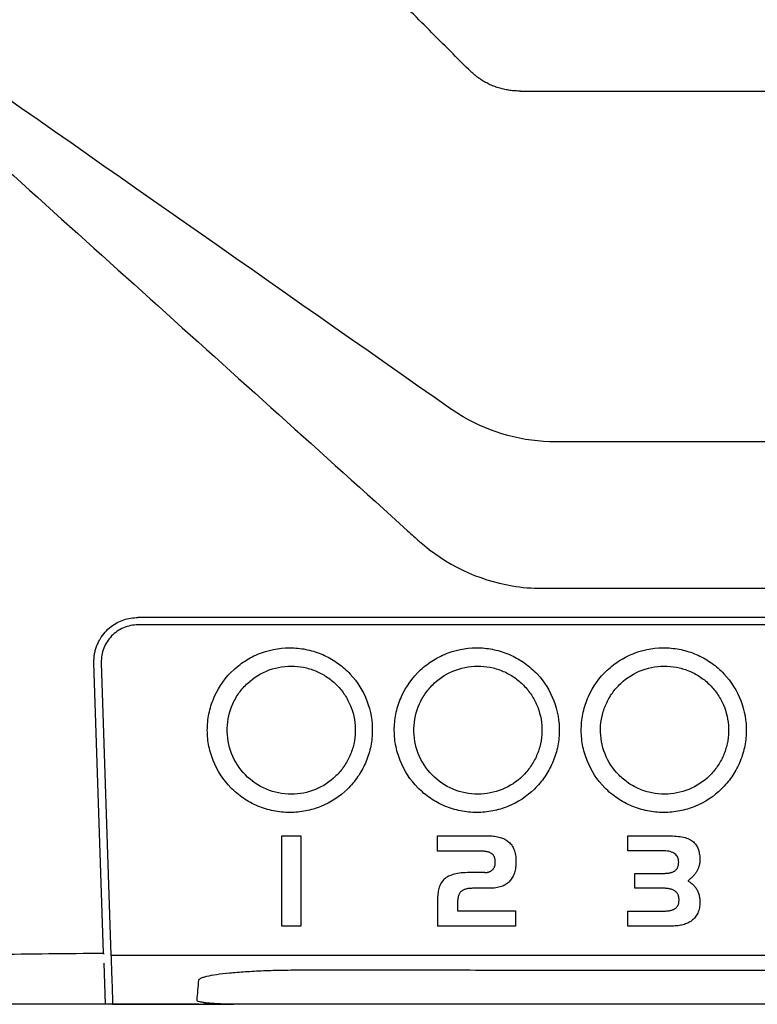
# Model space of a CAD drawing. Extents: x 95 to 1076, y 69 to 794.
# Tile 15 of 62: x 397 to 417, y 377 to 404. Entities that reach past the tile are written whole.
import ezdxf

# ---------------------------------------------------------------- set-up
doc = ezdxf.new("R2010")
doc.units = 0
doc.layers.get('0').update_dxf_attribs({"linetype": 'CONTINUOUS'})

msp = doc.modelspace()

# ---------------------------------------------------------------- linework, layer by layer
at = {"color": 7, "linetype": 'CONTINUOUS'}
for p, q in [((458.932, 387.417), (400.431, 387.417)), ((399.494, 378.449), (399.231, 386.378)), ((399.431, 386.384), (399.696, 378.395)), ((404.36, 379.189), (404.36, 381.651)), ((404.36, 381.651), (404.882, 381.651)), ((404.882, 381.651), (404.882, 379.189)), ((408.62, 381.235), (408.62, 381.651)), ((408.62, 381.651), (410.017, 381.651)), ((410.017, 381.651), (410.06, 381.65)), ((410.06, 381.65), (410.102, 381.649)), ((410.102, 381.649), (410.143, 381.645)), ((410.143, 381.645), (410.183, 381.641)), ((410.183, 381.641), (410.221, 381.635)), ((410.221, 381.635), (410.258, 381.629)), ((410.258, 381.629), (410.294, 381.62)), ((410.294, 381.62), (410.328, 381.611)), ((410.328, 381.611), (410.361, 381.601)), ((410.361, 381.601), (410.393, 381.589)), ((410.393, 381.589), (410.423, 381.576)), ((410.423, 381.576), (410.453, 381.562)), ((410.453, 381.562), (410.48, 381.546)), ((410.48, 381.546), (410.507, 381.529)), ((410.507, 381.529), (410.532, 381.511)), ((410.532, 381.511), (410.557, 381.492)), ((413.813, 381.242), (413.813, 381.651)), ((413.813, 381.651), (414.98, 381.651)), ((414.98, 381.651), (415.037, 381.65)), ((415.037, 381.65), (415.093, 381.648)), ((415.093, 381.648), (415.147, 381.644)), ((415.147, 381.644), (415.198, 381.639)), ((415.198, 381.639), (415.247, 381.633)), ((415.247, 381.633), (415.293, 381.625)), ((415.293, 381.625), (415.338, 381.615)), ((415.338, 381.615), (415.38, 381.604)), ((415.38, 381.604), (415.419, 381.592)), ((415.419, 381.592), (415.457, 381.578)), ((415.457, 381.578), (415.492, 381.563)), ((415.492, 381.563), (415.525, 381.546)), ((415.525, 381.546), (415.555, 381.527)), ((415.555, 381.527), (415.584, 381.508)), ((415.584, 381.508), (415.61, 381.487)), ((409.788, 381.235), (408.62, 381.235)), ((409.816, 381.234), (409.788, 381.235)), ((409.843, 381.233), (409.816, 381.234)), ((409.87, 381.232), (409.843, 381.233)), ((409.895, 381.23), (409.87, 381.232)), ((409.919, 381.227), (409.895, 381.23)), ((410.557, 381.492), (410.581, 381.47)), ((410.581, 381.47), (410.605, 381.446)), ((410.605, 381.446), (410.626, 381.421)), ((410.626, 381.421), (410.646, 381.394)), ((410.646, 381.394), (410.664, 381.366)), ((410.664, 381.366), (410.681, 381.336)), ((410.681, 381.336), (410.696, 381.305)), ((410.696, 381.305), (410.71, 381.273)), ((410.71, 381.273), (410.722, 381.239)), ((410.722, 381.239), (410.732, 381.203)), ((414.8, 381.242), (413.813, 381.242)), ((414.849, 381.24), (414.8, 381.242)), ((414.895, 381.237), (414.849, 381.24)), ((414.938, 381.231), (414.895, 381.237)), ((414.977, 381.222), (414.938, 381.231)), ((415.61, 381.487), (415.633, 381.464)), ((415.633, 381.464), (415.652, 381.443)), ((415.652, 381.443), (415.669, 381.422)), ((415.669, 381.422), (415.685, 381.399)), ((415.685, 381.399), (415.7, 381.375)), ((415.7, 381.375), (415.713, 381.349)), ((415.713, 381.349), (415.726, 381.323)), ((415.726, 381.323), (415.737, 381.295)), ((415.737, 381.295), (415.747, 381.267)), ((415.747, 381.267), (415.756, 381.236)), ((415.756, 381.236), (415.764, 381.205)), ((409.943, 381.223), (409.919, 381.227)), ((409.965, 381.219), (409.943, 381.223)), ((409.986, 381.214), (409.965, 381.219)), ((410.006, 381.209), (409.986, 381.214)), ((410.025, 381.203), (410.006, 381.209)), ((410.043, 381.196), (410.025, 381.203)), ((410.059, 381.189), (410.043, 381.196)), ((410.075, 381.181), (410.059, 381.189)), ((410.09, 381.173), (410.075, 381.181)), ((410.103, 381.163), (410.09, 381.173)), ((410.116, 381.154), (410.103, 381.163)), ((410.125, 381.144), (410.116, 381.154)), ((410.135, 381.135), (410.125, 381.144)), ((410.143, 381.124), (410.135, 381.135)), ((410.151, 381.113), (410.143, 381.124)), ((410.158, 381.101), (410.151, 381.113)), ((410.165, 381.088), (410.158, 381.101)), ((410.171, 381.075), (410.165, 381.088)), ((410.176, 381.061), (410.171, 381.075)), ((410.181, 381.046), (410.176, 381.061)), ((410.185, 381.031), (410.181, 381.046)), ((410.189, 381.015), (410.185, 381.031)), ((410.192, 380.998), (410.189, 381.015)), ((410.194, 380.981), (410.192, 380.998)), ((410.195, 380.963), (410.194, 380.981)), ((410.196, 380.944), (410.195, 380.963)), ((410.732, 381.203), (410.741, 381.166)), ((410.741, 381.166), (410.748, 381.128)), ((410.748, 381.128), (410.754, 381.088)), ((410.754, 381.088), (410.758, 381.047)), ((410.758, 381.047), (410.76, 381.004)), ((410.76, 381.004), (410.761, 380.96)), ((410.761, 380.96), (410.76, 380.916)), ((415.014, 381.211), (414.977, 381.222)), ((415.047, 381.198), (415.014, 381.211)), ((415.077, 381.182), (415.047, 381.198)), ((415.105, 381.164), (415.077, 381.182)), ((415.128, 381.144), (415.105, 381.164)), ((415.149, 381.12), (415.128, 381.144)), ((415.167, 381.095), (415.149, 381.12)), ((415.181, 381.067), (415.167, 381.095)), ((415.192, 381.037), (415.181, 381.067)), ((415.2, 381.004), (415.192, 381.037)), ((415.205, 380.969), (415.2, 381.004)), ((415.207, 380.931), (415.205, 380.969)), ((415.764, 381.205), (415.77, 381.172)), ((415.77, 381.172), (415.775, 381.139)), ((415.775, 381.139), (415.78, 381.103)), ((415.78, 381.103), (415.783, 381.067)), ((415.783, 381.067), (415.784, 381.03)), ((415.784, 381.03), (415.785, 380.991)), ((415.785, 380.971), (415.784, 380.951)), ((415.785, 380.991), (415.785, 380.971)), ((410.061, 380.684), (410.072, 380.691)), ((410.072, 380.691), (410.084, 380.698)), ((410.084, 380.698), (410.095, 380.706)), ((410.095, 380.706), (410.105, 380.714)), ((410.105, 380.714), (410.116, 380.723)), ((410.116, 380.723), (410.125, 380.733)), ((410.125, 380.733), (410.135, 380.742)), ((410.135, 380.742), (410.143, 380.753)), ((410.143, 380.753), (410.151, 380.763)), ((410.151, 380.763), (410.158, 380.774)), ((410.158, 380.774), (410.165, 380.786)), ((410.165, 380.786), (410.171, 380.798)), ((410.171, 380.798), (410.176, 380.811)), ((410.176, 380.811), (410.181, 380.823)), ((410.181, 380.823), (410.185, 380.836)), ((410.185, 380.836), (410.189, 380.85)), ((410.189, 380.85), (410.192, 380.864)), ((410.192, 380.864), (410.194, 380.878)), ((410.194, 380.878), (410.195, 380.893)), ((410.195, 380.893), (410.196, 380.909)), ((410.197, 380.924), (410.196, 380.944)), ((410.196, 380.909), (410.197, 380.924)), ((410.738, 380.717), (410.729, 380.681)), ((410.745, 380.754), (410.738, 380.717)), ((410.751, 380.792), (410.745, 380.754)), ((410.755, 380.832), (410.751, 380.792)), ((410.759, 380.873), (410.755, 380.832)), ((410.76, 380.916), (410.759, 380.873)), ((415.081, 380.684), (415.093, 380.692)), ((415.093, 380.692), (415.107, 380.701)), ((415.107, 380.701), (415.12, 380.711)), ((415.12, 380.711), (415.132, 380.722)), ((415.132, 380.722), (415.143, 380.734)), ((415.143, 380.734), (415.153, 380.747)), ((415.153, 380.747), (415.162, 380.76)), ((415.162, 380.76), (415.171, 380.774)), ((415.171, 380.774), (415.178, 380.789)), ((415.178, 380.789), (415.185, 380.804)), ((415.185, 380.804), (415.191, 380.82)), ((415.191, 380.82), (415.195, 380.837)), ((415.195, 380.837), (415.199, 380.854)), ((415.199, 380.854), (415.202, 380.872)), ((415.202, 380.872), (415.205, 380.891)), ((415.205, 380.891), (415.206, 380.911)), ((415.206, 380.911), (415.207, 380.931)), ((415.712, 380.704), (415.702, 380.686)), ((415.721, 380.722), (415.712, 380.704)), ((415.73, 380.74), (415.721, 380.722)), ((415.738, 380.759), (415.73, 380.74)), ((415.746, 380.777), (415.738, 380.759)), ((415.752, 380.796), (415.746, 380.777)), ((415.759, 380.815), (415.752, 380.796)), ((415.764, 380.834), (415.759, 380.815)), ((415.769, 380.853), (415.764, 380.834)), ((415.773, 380.872), (415.769, 380.853)), ((415.777, 380.892), (415.773, 380.872)), ((415.78, 380.911), (415.777, 380.892)), ((415.782, 380.931), (415.78, 380.911)), ((415.784, 380.951), (415.782, 380.931)), ((408.76, 380.425), (408.741, 380.401)), ((408.781, 380.448), (408.76, 380.425)), ((408.803, 380.469), (408.781, 380.448)), ((408.829, 380.491), (408.803, 380.469)), ((408.858, 380.511), (408.829, 380.491)), ((408.889, 380.53), (408.858, 380.511)), ((408.922, 380.548), (408.889, 380.53)), ((408.957, 380.564), (408.922, 380.548)), ((408.995, 380.579), (408.957, 380.564)), ((409.034, 380.592), (408.995, 380.579)), ((409.077, 380.604), (409.034, 380.592)), ((409.121, 380.615), (409.077, 380.604)), ((409.167, 380.624), (409.121, 380.615)), ((409.216, 380.631), (409.167, 380.624)), ((409.268, 380.638), (409.216, 380.631)), ((409.321, 380.643), (409.268, 380.638)), ((409.377, 380.646), (409.321, 380.643)), ((409.434, 380.648), (409.377, 380.646)), ((409.495, 380.649), (409.434, 380.648)), ((409.911, 380.649), (409.926, 380.649)), ((409.926, 380.649), (409.941, 380.65)), ((409.941, 380.65), (409.956, 380.652)), ((409.956, 380.652), (409.97, 380.654)), ((409.97, 380.654), (409.984, 380.656)), ((409.984, 380.656), (409.997, 380.659)), ((409.997, 380.659), (410.011, 380.663)), ((410.011, 380.663), (410.024, 380.668)), ((410.024, 380.668), (410.036, 380.672)), ((410.036, 380.672), (410.049, 380.678)), ((410.049, 380.678), (410.061, 380.684)), ((410.595, 380.42), (410.572, 380.395)), ((410.615, 380.443), (410.595, 380.42)), ((410.634, 380.468), (410.615, 380.443)), ((410.652, 380.495), (410.634, 380.468)), ((410.668, 380.522), (410.652, 380.495)), ((410.683, 380.551), (410.668, 380.522)), ((410.696, 380.582), (410.683, 380.551)), ((410.709, 380.613), (410.696, 380.582)), ((410.72, 380.646), (410.709, 380.613)), ((410.729, 380.681), (410.72, 380.646)), ((414.007, 380.219), (414.007, 380.628)), ((414.007, 380.628), (414.8, 380.628)), ((414.8, 380.628), (414.824, 380.628)), ((414.824, 380.628), (414.847, 380.629)), ((414.847, 380.629), (414.87, 380.63)), ((414.87, 380.63), (414.892, 380.632)), ((414.892, 380.632), (414.913, 380.634)), ((414.913, 380.634), (414.934, 380.637)), ((414.934, 380.637), (414.953, 380.64)), ((414.953, 380.64), (414.972, 380.644)), ((414.972, 380.644), (414.99, 380.648)), ((414.99, 380.648), (415.007, 380.653)), ((415.007, 380.653), (415.023, 380.658)), ((415.023, 380.658), (415.039, 380.664)), ((415.039, 380.664), (415.053, 380.67)), ((415.053, 380.67), (415.067, 380.677)), ((415.067, 380.677), (415.081, 380.684)), ((415.477, 380.435), (415.457, 380.42)), ((415.457, 380.42), (415.473, 380.411)), ((415.496, 380.451), (415.477, 380.435)), ((415.515, 380.467), (415.496, 380.451)), ((415.533, 380.483), (415.515, 380.467)), ((415.55, 380.499), (415.533, 380.483)), ((415.567, 380.515), (415.55, 380.499)), ((415.584, 380.532), (415.567, 380.515)), ((415.599, 380.548), (415.584, 380.532)), ((415.614, 380.565), (415.599, 380.548)), ((415.629, 380.582), (415.614, 380.565)), ((415.642, 380.599), (415.629, 380.582)), ((415.656, 380.616), (415.642, 380.599)), ((415.668, 380.633), (415.656, 380.616)), ((415.68, 380.651), (415.668, 380.633)), ((415.691, 380.668), (415.68, 380.651)), ((415.702, 380.686), (415.691, 380.668)), ((408.645, 380.182), (408.638, 380.144)), ((408.655, 380.218), (408.645, 380.182)), ((408.666, 380.253), (408.655, 380.218)), ((408.678, 380.286), (408.666, 380.253)), ((408.691, 380.317), (408.678, 380.286)), ((408.706, 380.347), (408.691, 380.317)), ((408.723, 380.375), (408.706, 380.347)), ((408.741, 380.401), (408.723, 380.375)), ((409.287, 380.153), (409.273, 380.143)), ((409.301, 380.162), (409.287, 380.153)), ((409.317, 380.17), (409.301, 380.162)), ((409.333, 380.178), (409.317, 380.17)), ((409.35, 380.185), (409.333, 380.178)), ((409.368, 380.191), (409.35, 380.185)), ((409.387, 380.197), (409.368, 380.191)), ((409.407, 380.202), (409.387, 380.197)), ((409.428, 380.207), (409.407, 380.202)), ((409.449, 380.21), (409.428, 380.207)), ((409.471, 380.213), (409.449, 380.21)), ((409.494, 380.216), (409.471, 380.213)), ((409.518, 380.217), (409.494, 380.216)), ((409.543, 380.218), (409.518, 380.217)), ((409.569, 380.219), (409.543, 380.218)), ((410.031, 380.219), (409.569, 380.219)), ((410.078, 380.22), (410.031, 380.219)), ((410.124, 380.222), (410.078, 380.22)), ((410.168, 380.226), (410.124, 380.222)), ((410.21, 380.231), (410.168, 380.226)), ((410.251, 380.238), (410.21, 380.231)), ((410.29, 380.247), (410.251, 380.238)), ((410.328, 380.257), (410.29, 380.247)), ((410.364, 380.269), (410.328, 380.257)), ((410.399, 380.282), (410.364, 380.269)), ((410.432, 380.297), (410.399, 380.282)), ((410.463, 380.314), (410.432, 380.297)), ((410.493, 380.332), (410.463, 380.314)), ((410.521, 380.351), (410.493, 380.332)), ((410.547, 380.373), (410.521, 380.351)), ((410.572, 380.395), (410.547, 380.373)), ((414.811, 380.219), (414.007, 380.219)), ((414.834, 380.219), (414.811, 380.219)), ((414.857, 380.218), (414.834, 380.219)), ((414.879, 380.216), (414.857, 380.218)), ((414.9, 380.214), (414.879, 380.216)), ((414.92, 380.211), (414.9, 380.214)), ((414.941, 380.208), (414.92, 380.211)), ((414.96, 380.204), (414.941, 380.208)), ((414.979, 380.2), (414.96, 380.204)), ((414.997, 380.195), (414.979, 380.2)), ((415.015, 380.189), (414.997, 380.195)), ((415.032, 380.183), (415.015, 380.189)), ((415.048, 380.176), (415.032, 380.183)), ((415.064, 380.169), (415.048, 380.176)), ((415.079, 380.161), (415.064, 380.169)), ((415.094, 380.152), (415.079, 380.161)), ((415.108, 380.143), (415.094, 380.152)), ((415.473, 380.411), (415.488, 380.402)), ((415.488, 380.402), (415.503, 380.393)), ((415.503, 380.393), (415.518, 380.383)), ((415.518, 380.383), (415.532, 380.373)), ((415.532, 380.373), (415.546, 380.363)), ((415.546, 380.363), (415.56, 380.352)), ((415.56, 380.352), (415.573, 380.341)), ((415.573, 380.341), (415.586, 380.33)), ((415.586, 380.33), (415.599, 380.318)), ((415.599, 380.318), (415.611, 380.306)), ((415.611, 380.306), (415.624, 380.293)), ((415.624, 380.293), (415.635, 380.28)), ((415.635, 380.28), (415.647, 380.267)), ((415.647, 380.267), (415.658, 380.254)), ((415.658, 380.254), (415.669, 380.24)), ((415.669, 380.24), (415.683, 380.219)), ((415.683, 380.219), (415.696, 380.198)), ((415.696, 380.198), (415.708, 380.177)), ((415.708, 380.177), (415.719, 380.154)), ((415.719, 380.154), (415.73, 380.132)), ((408.623, 380.02), (408.62, 379.976)), ((408.62, 379.976), (408.62, 379.93)), ((408.62, 379.93), (408.62, 379.189)), ((408.626, 380.063), (408.623, 380.02)), ((408.631, 380.105), (408.626, 380.063)), ((408.638, 380.144), (408.631, 380.105)), ((409.166, 379.888), (409.163, 379.858)), ((409.169, 379.917), (409.166, 379.888)), ((409.174, 379.945), (409.169, 379.917)), ((409.179, 379.971), (409.174, 379.945)), ((409.185, 379.995), (409.179, 379.971)), ((409.191, 380.018), (409.185, 379.995)), ((409.199, 380.039), (409.191, 380.018)), ((409.207, 380.058), (409.199, 380.039)), ((409.216, 380.076), (409.207, 380.058)), ((409.226, 380.093), (409.216, 380.076)), ((409.236, 380.107), (409.226, 380.093)), ((409.248, 380.121), (409.236, 380.107)), ((409.26, 380.132), (409.248, 380.121)), ((409.273, 380.143), (409.26, 380.132)), ((415.121, 380.133), (415.108, 380.143)), ((415.133, 380.123), (415.121, 380.133)), ((415.145, 380.111), (415.133, 380.123)), ((415.155, 380.1), (415.145, 380.111)), ((415.165, 380.087), (415.155, 380.1)), ((415.174, 380.074), (415.165, 380.087)), ((415.182, 380.06), (415.174, 380.074)), ((415.19, 380.046), (415.182, 380.06)), ((415.196, 380.031), (415.19, 380.046)), ((415.202, 380.016), (415.196, 380.031)), ((415.206, 379.999), (415.202, 380.016)), ((415.21, 379.982), (415.206, 379.999)), ((415.213, 379.965), (415.21, 379.982)), ((415.215, 379.947), (415.213, 379.965)), ((415.217, 379.928), (415.215, 379.947)), ((415.215, 379.867), (415.217, 379.887)), ((415.217, 379.908), (415.217, 379.928)), ((415.217, 379.887), (415.217, 379.908)), ((415.73, 380.132), (415.739, 380.108)), ((415.739, 380.108), (415.748, 380.084)), ((415.748, 380.084), (415.756, 380.06)), ((415.756, 380.06), (415.763, 380.035)), ((415.763, 380.035), (415.769, 380.009)), ((415.769, 380.009), (415.774, 379.983)), ((415.774, 379.983), (415.778, 379.957)), ((415.778, 379.957), (415.781, 379.929)), ((415.781, 379.929), (415.783, 379.902)), ((415.783, 379.902), (415.784, 379.874)), ((409.161, 379.826), (409.16, 379.792)), ((409.16, 379.792), (409.16, 379.757)), ((409.16, 379.757), (409.16, 379.605)), ((409.163, 379.858), (409.161, 379.826)), ((414.966, 379.611), (414.986, 379.615)), ((414.986, 379.615), (415.004, 379.62)), ((415.004, 379.62), (415.022, 379.625)), ((415.022, 379.625), (415.039, 379.631)), ((415.039, 379.631), (415.055, 379.637)), ((415.055, 379.637), (415.07, 379.644)), ((415.07, 379.644), (415.085, 379.652)), ((415.085, 379.652), (415.1, 379.66)), ((415.1, 379.66), (415.113, 379.668)), ((415.113, 379.668), (415.125, 379.678)), ((415.125, 379.678), (415.137, 379.688)), ((415.137, 379.688), (415.148, 379.698)), ((415.148, 379.698), (415.159, 379.71)), ((415.159, 379.71), (415.168, 379.722)), ((415.168, 379.722), (415.176, 379.735)), ((415.176, 379.735), (415.184, 379.749)), ((415.184, 379.749), (415.191, 379.764)), ((415.191, 379.764), (415.197, 379.779)), ((415.197, 379.779), (415.202, 379.795)), ((415.202, 379.795), (415.207, 379.812)), ((415.207, 379.812), (415.211, 379.83)), ((415.211, 379.83), (415.213, 379.848)), ((415.213, 379.848), (415.215, 379.867)), ((415.763, 379.646), (415.753, 379.611)), ((415.771, 379.683), (415.763, 379.646)), ((415.777, 379.721), (415.771, 379.683)), ((415.781, 379.761), (415.777, 379.721)), ((415.784, 379.802), (415.781, 379.761)), ((415.784, 379.874), (415.785, 379.845)), ((415.785, 379.845), (415.784, 379.802)), ((409.16, 379.605), (410.751, 379.605)), ((410.751, 379.605), (410.751, 379.189)), ((413.813, 379.189), (413.813, 379.598)), ((413.813, 379.598), (414.811, 379.598)), ((414.811, 379.598), (414.836, 379.598)), ((414.836, 379.598), (414.859, 379.599)), ((414.859, 379.599), (414.882, 379.6)), ((414.882, 379.6), (414.904, 379.602)), ((414.904, 379.602), (414.926, 379.605)), ((414.926, 379.605), (414.946, 379.608)), ((414.946, 379.608), (414.966, 379.611)), ((415.587, 379.355), (415.559, 379.333)), ((415.612, 379.377), (415.587, 379.355)), ((415.636, 379.402), (415.612, 379.377)), ((415.658, 379.427), (415.636, 379.402)), ((415.678, 379.454), (415.658, 379.427)), ((415.697, 379.483), (415.678, 379.454)), ((415.714, 379.513), (415.697, 379.483)), ((415.729, 379.544), (415.714, 379.513)), ((415.742, 379.577), (415.729, 379.544)), ((415.753, 379.611), (415.742, 379.577)), ((404.882, 379.189), (404.36, 379.189)), ((410.751, 379.189), (408.62, 379.189)), ((415.03, 379.189), (413.813, 379.189)), ((415.071, 379.189), (415.03, 379.189)), ((415.112, 379.191), (415.071, 379.189)), ((415.151, 379.194), (415.112, 379.191)), ((415.189, 379.198), (415.151, 379.194)), ((415.226, 379.203), (415.189, 379.198)), ((415.261, 379.209), (415.226, 379.203)), ((415.296, 379.216), (415.261, 379.209)), ((415.33, 379.225), (415.296, 379.216)), ((415.362, 379.234), (415.33, 379.225)), ((415.394, 379.245), (415.362, 379.234)), ((415.424, 379.257), (415.394, 379.245)), ((415.453, 379.27), (415.424, 379.257)), ((415.481, 379.284), (415.453, 379.27)), ((415.508, 379.299), (415.481, 379.284)), ((415.534, 379.316), (415.508, 379.299)), ((415.559, 379.333), (415.534, 379.316)), ((399.494, 378.449), (399.495, 378.417)), ((399.503, 378.175), (399.541, 377.051)), ((399.541, 377.051), (342.695, 377.051)), ((402.092, 377.05), (399.541, 377.05)), ((414.938, 377.05), (402.221, 377.05)), ((457.192, 377.05), (403.046, 377.05)), ((436.695, 377.05), (414.938, 377.05))]:
    msp.add_line(p, q, dxfattribs=at)
for points, knots in [([(409.473, 402.588), (409.089, 402.972), (408.33, 403.731), (407.203, 404.858), (406.099, 405.961), (405.019, 407.042), (403.962, 408.098), (402.929, 409.131), (401.919, 410.141), (400.933, 411.128), (399.97, 412.091), (399.336, 412.725), (399.023, 413.038)], [0, 0, 0, 0, 0.109968, 0.217713, 0.323238, 0.426547, 0.527643, 0.626528, 0.723204, 0.817674, 0.909938, 1, 1, 1, 1]), ([(411.845, 392.417), (411.845, 392.417), (411.844, 392.417), (410.962, 392.417), (410.081, 392.657), (409.201, 393.17), (409.087, 393.243), (404.158, 396.696), (399.348, 400.064), (394.558, 403.417)], [0, 0, 0, 0, 0.000044, 0.000044, 0.571952, 0.571952, 0.659258, 0.659258, 4.462231, 4.462231, 4.462231, 4.462231]), ([(393.735, 402.659), (398.418, 398.442), (403.109, 394.221), (407.909, 389.894), (408.017, 389.797), (408.124, 389.7)], [0, 0, 0, 0, 3.802972, 3.802972, 3.89016, 3.89016, 3.89016, 3.89016]), ([(410.887, 402.002), (410.838, 402.003), (410.741, 402.005), (410.597, 402.02), (410.456, 402.044), (410.318, 402.078), (410.184, 402.122), (410.055, 402.176), (409.929, 402.24), (409.807, 402.313), (409.691, 402.395), (409.578, 402.487), (409.508, 402.554), (409.473, 402.588)], [0, 0, 0, 0, 0.093577, 0.185656, 0.276523, 0.366491, 0.455896, 0.545089, 0.634425, 0.724255, 0.81492, 0.906738, 1, 1, 1, 1]), ([(410.887, 402.002), (411.355, 402.002), (412.291, 402.002), (413.694, 402.002), (415.097, 402.002), (416.499, 402.002), (417.9, 402.002), (419.3, 402.002), (420.699, 402.002), (422.097, 402.002), (423.494, 402.002), (424.89, 402.002), (426.285, 402.002), (427.215, 402.002), (427.68, 402.002)], [0, 0, 0, 0, 0.083852, 0.167593, 0.251228, 0.334762, 0.4182, 0.501547, 0.584809, 0.667989, 0.751093, 0.834126, 0.917094, 1, 1, 1, 1]), ([(427.68, 392.417), (422.649, 392.417), (417.617, 392.417), (412.35, 392.417), (412.097, 392.417), (411.845, 392.417)], [4.462231, 4.462231, 4.462231, 4.462231, 7.712751, 7.712751, 7.876563, 7.876563, 7.876563, 7.876563]), ([(408.124, 389.7), (408.125, 389.7), (408.125, 389.7), (408.831, 389.064), (409.722, 388.641), (410.927, 388.439), (411.198, 388.416), (411.471, 388.416), (411.471, 388.416), (411.471, 388.416)], [3.8901602, 3.8901602, 3.8901602, 3.8901602, 3.8902789, 3.8902789, 4.4621868, 4.4621868, 4.6260428, 4.6260428, 4.6261571, 4.6261571, 4.6261571, 4.6261571]), ([(399.231, 386.378), (399.231, 386.416), (399.23, 386.492), (399.243, 386.606), (399.266, 386.716), (399.299, 386.824), (399.343, 386.929), (399.415, 387.064), (399.528, 387.219), (399.69, 387.369), (399.864, 387.482), (400.043, 387.56), (400.233, 387.609), (400.364, 387.614), (400.431, 387.617)], [0, 0, 0, 0, 0.059895, 0.118708, 0.176973, 0.235243, 0.29407, 0.353988, 0.472945, 0.592107, 0.695379, 0.795913, 0.896518, 1, 1, 1, 1]), ([(400.431, 387.417), (400.296, 387.417), (400.164, 387.39), (399.918, 387.286), (399.805, 387.209), (399.62, 387.018), (399.546, 386.903), (399.45, 386.654), (399.427, 386.519), (399.431, 386.384)], [0, 0, 0, 0, 0.25, 0.25, 0.5, 0.5, 0.75, 0.75, 1, 1, 1, 1]), ([(458.932, 387.617), (458.36, 387.617), (457.217, 387.617), (455.501, 387.617), (453.784, 387.617), (452.067, 387.617), (450.349, 387.617), (448.631, 387.617), (446.913, 387.617), (445.193, 387.617), (443.473, 387.617), (441.753, 387.617), (440.032, 387.617), (438.311, 387.617), (436.589, 387.617), (434.866, 387.617), (433.143, 387.617), (431.42, 387.617), (427.827, 387.617), (422.366, 387.617), (416.506, 387.617), (412.115, 387.617), (409.191, 387.617), (406.269, 387.617), (403.348, 387.617), (401.403, 387.617), (400.431, 387.617)], [0, 0, 0, 0, 0.029427, 0.058847, 0.08826, 0.117668, 0.147072, 0.176472, 0.205869, 0.235265, 0.264661, 0.294057, 0.323454, 0.352854, 0.382257, 0.411664, 0.441077, 0.470495, 0.499921, 0.625, 0.750087, 0.80007, 0.850048, 0.900026, 0.950008, 1, 1, 1, 1]), ([(404.582, 382.291), (404.431, 382.291), (404.283, 382.306), (403.991, 382.365), (403.846, 382.409), (403.57, 382.525), (403.439, 382.596), (403.192, 382.764), (403.075, 382.861), (402.762, 383.18), (402.595, 383.438), (402.431, 383.854), (402.389, 384), (402.337, 384.296), (402.325, 384.445), (402.332, 384.744), (402.351, 384.895), (402.418, 385.187), (402.465, 385.328), (402.651, 385.74), (402.829, 385.986), (403.16, 386.293), (403.278, 386.382), (403.533, 386.538), (403.67, 386.604), (404.09, 386.757), (404.391, 386.803), (404.693, 386.788)], [0, 0, 0, 0, 0.0625, 0.0625, 0.125, 0.125, 0.1875, 0.1875, 0.25, 0.25, 0.375, 0.375, 0.4375, 0.4375, 0.5, 0.5, 0.5625, 0.5625, 0.625, 0.625, 0.75, 0.75, 0.8125, 0.8125, 0.875, 0.875, 1, 1, 1, 1]), ([(404.693, 386.788), (404.839, 386.781), (404.982, 386.76), (405.262, 386.691), (405.401, 386.642), (405.664, 386.52), (405.788, 386.447), (406.023, 386.277), (406.134, 386.179), (406.429, 385.862), (406.586, 385.61), (406.792, 385.069), (406.842, 384.776), (406.832, 384.342), (406.814, 384.196), (406.751, 383.912), (406.706, 383.775), (406.59, 383.509), (406.518, 383.38), (406.353, 383.142), (406.26, 383.032), (405.946, 382.726), (405.701, 382.566), (405.296, 382.402), (405.158, 382.361), (404.874, 382.305), (404.728, 382.291), (404.582, 382.291)], [0, 0, 0, 0, 0.0625, 0.0625, 0.125, 0.125, 0.1875, 0.1875, 0.25, 0.25, 0.375, 0.375, 0.5, 0.5, 0.5625, 0.5625, 0.625, 0.625, 0.6875, 0.6875, 0.75, 0.75, 0.875, 0.875, 0.9375, 0.9375, 1, 1, 1, 1]), ([(409.691, 382.291), (409.54, 382.291), (409.392, 382.306), (409.1, 382.365), (408.955, 382.409), (408.679, 382.525), (408.549, 382.595), (408.301, 382.763), (408.185, 382.86), (407.872, 383.179), (407.705, 383.436), (407.54, 383.851), (407.499, 383.997), (407.446, 384.292), (407.434, 384.441), (407.44, 384.739), (407.459, 384.89), (407.525, 385.181), (407.572, 385.323), (407.756, 385.734), (407.933, 385.981), (408.262, 386.288), (408.381, 386.378), (408.634, 386.534), (408.771, 386.601), (409.191, 386.755), (409.491, 386.802), (409.792, 386.789)], [0, 0, 0, 0, 0.0625, 0.0625, 0.125, 0.125, 0.1875, 0.1875, 0.25, 0.25, 0.375, 0.375, 0.4375, 0.4375, 0.5, 0.5, 0.5625, 0.5625, 0.625, 0.625, 0.75, 0.75, 0.8125, 0.8125, 0.875, 0.875, 1, 1, 1, 1]), ([(409.792, 386.789), (409.939, 386.782), (410.082, 386.762), (410.363, 386.693), (410.503, 386.645), (410.766, 386.523), (410.891, 386.45), (411.127, 386.281), (411.238, 386.184), (411.535, 385.867), (411.692, 385.615), (411.899, 385.074), (411.95, 384.781), (411.941, 384.347), (411.923, 384.2), (411.861, 383.916), (411.816, 383.779), (411.7, 383.512), (411.628, 383.383), (411.464, 383.145), (411.371, 383.034), (411.057, 382.728), (410.811, 382.567), (410.406, 382.402), (410.267, 382.361), (409.983, 382.305), (409.837, 382.291), (409.691, 382.291)], [0, 0, 0, 0, 0.0625, 0.0625, 0.125, 0.125, 0.1875, 0.1875, 0.25, 0.25, 0.375, 0.375, 0.5, 0.5, 0.5625, 0.5625, 0.625, 0.625, 0.6875, 0.6875, 0.75, 0.75, 0.875, 0.875, 0.9375, 0.9375, 1, 1, 1, 1]), ([(414.799, 382.291), (414.648, 382.291), (414.5, 382.306), (414.209, 382.365), (414.064, 382.409), (413.788, 382.524), (413.657, 382.595), (413.41, 382.763), (413.294, 382.86), (412.981, 383.178), (412.814, 383.435), (412.649, 383.849), (412.608, 383.995), (412.554, 384.289), (412.543, 384.438), (412.549, 384.736), (412.567, 384.887), (412.632, 385.177), (412.679, 385.319), (412.862, 385.73), (413.038, 385.977), (413.366, 386.284), (413.485, 386.374), (413.738, 386.531), (413.874, 386.598), (414.293, 386.754), (414.593, 386.802), (414.894, 386.789)], [0, 0, 0, 0, 0.0625, 0.0625, 0.125, 0.125, 0.1875, 0.1875, 0.25, 0.25, 0.375, 0.375, 0.4375, 0.4375, 0.5, 0.5, 0.5625, 0.5625, 0.625, 0.625, 0.75, 0.75, 0.8125, 0.8125, 0.875, 0.875, 1, 1, 1, 1]), ([(414.894, 386.789), (415.041, 386.783), (415.184, 386.763), (415.466, 386.695), (415.606, 386.647), (415.87, 386.526), (415.995, 386.453), (416.231, 386.284), (416.343, 386.187), (416.641, 385.871), (416.799, 385.618), (417.007, 385.078), (417.058, 384.784), (417.05, 384.35), (417.032, 384.203), (416.97, 383.919), (416.926, 383.781), (416.81, 383.514), (416.738, 383.385), (416.574, 383.147), (416.481, 383.036), (416.167, 382.729), (415.921, 382.568), (415.515, 382.403), (415.377, 382.361), (415.092, 382.306), (414.946, 382.291), (414.799, 382.291)], [0, 0, 0, 0, 0.0625, 0.0625, 0.125, 0.125, 0.1875, 0.1875, 0.25, 0.25, 0.375, 0.375, 0.5, 0.5, 0.5625, 0.5625, 0.625, 0.625, 0.6875, 0.6875, 0.75, 0.75, 0.875, 0.875, 0.9375, 0.9375, 1, 1, 1, 1]), ([(404.621, 382.791), (404.386, 382.791), (404.155, 382.838), (403.728, 383.018), (403.529, 383.153), (403.206, 383.485), (403.076, 383.685), (402.907, 384.117), (402.865, 384.354), (402.877, 384.818), (402.93, 385.051), (403.074, 385.368), (403.133, 385.471), (403.269, 385.659), (403.346, 385.745), (403.602, 385.983), (403.803, 386.106), (404.241, 386.265), (404.473, 386.3), (404.706, 386.289)], [0, 0, 0, 0, 0.125, 0.125, 0.25, 0.25, 0.375, 0.375, 0.5, 0.5, 0.625, 0.625, 0.6875, 0.6875, 0.75, 0.75, 0.875, 0.875, 1, 1, 1, 1]), ([(404.706, 386.289), (404.82, 386.283), (404.931, 386.267), (405.148, 386.213), (405.256, 386.176), (405.46, 386.08), (405.557, 386.024), (405.739, 385.892), (405.825, 385.816), (405.978, 385.651), (406.046, 385.562), (406.166, 385.37), (406.217, 385.267), (406.336, 384.952), (406.375, 384.723), (406.367, 384.386), (406.354, 384.272), (406.304, 384.051), (406.27, 383.945), (406.179, 383.738), (406.124, 383.638), (405.995, 383.452), (405.923, 383.367), (405.68, 383.13), (405.49, 383.005), (405.069, 382.834), (404.848, 382.791), (404.621, 382.791)], [0, 0, 0, 0, 0.0625, 0.0625, 0.125, 0.125, 0.1875, 0.1875, 0.25, 0.25, 0.3125, 0.3125, 0.375, 0.375, 0.5, 0.5, 0.5625, 0.5625, 0.625, 0.625, 0.6875, 0.6875, 0.75, 0.75, 0.875, 0.875, 1, 1, 1, 1]), ([(409.721, 382.791), (409.487, 382.791), (409.255, 382.838), (408.829, 383.018), (408.63, 383.153), (408.307, 383.484), (408.177, 383.684), (408.008, 384.114), (407.966, 384.351), (407.977, 384.814), (408.029, 385.046), (408.172, 385.364), (408.231, 385.466), (408.365, 385.654), (408.442, 385.741), (408.697, 385.979), (408.897, 386.103), (409.335, 386.264), (409.566, 386.3), (409.8, 386.289)], [0, 0, 0, 0, 0.125, 0.125, 0.25, 0.25, 0.375, 0.375, 0.5, 0.5, 0.625, 0.625, 0.6875, 0.6875, 0.75, 0.75, 0.875, 0.875, 1, 1, 1, 1]), ([(409.8, 386.289), (409.913, 386.284), (410.025, 386.268), (410.243, 386.215), (410.35, 386.178), (410.556, 386.083), (410.653, 386.026), (410.835, 385.895), (410.922, 385.819), (411.075, 385.654), (411.144, 385.565), (411.264, 385.373), (411.315, 385.271), (411.436, 384.956), (411.475, 384.727), (411.468, 384.39), (411.454, 384.276), (411.405, 384.055), (411.371, 383.948), (411.281, 383.741), (411.225, 383.64), (411.097, 383.455), (411.025, 383.369), (410.782, 383.131), (410.591, 383.006), (410.17, 382.835), (409.948, 382.791), (409.721, 382.791)], [0, 0, 0, 0, 0.0625, 0.0625, 0.125, 0.125, 0.1875, 0.1875, 0.25, 0.25, 0.3125, 0.3125, 0.375, 0.375, 0.5, 0.5, 0.5625, 0.5625, 0.625, 0.625, 0.6875, 0.6875, 0.75, 0.75, 0.875, 0.875, 1, 1, 1, 1]), ([(414.821, 382.791), (414.703, 382.791), (414.588, 382.803), (414.362, 382.848), (414.25, 382.883), (414.035, 382.973), (413.934, 383.028), (413.742, 383.158), (413.652, 383.233), (413.409, 383.481), (413.279, 383.681), (413.109, 384.11), (413.066, 384.345), (413.073, 384.692), (413.087, 384.809), (413.138, 385.036), (413.174, 385.145), (413.269, 385.358), (413.328, 385.461), (413.462, 385.65), (413.538, 385.737), (413.792, 385.976), (413.992, 386.1), (414.43, 386.263), (414.661, 386.299), (414.894, 386.289)], [0, 0, 0, 0, 0.0625, 0.0625, 0.125, 0.125, 0.1875, 0.1875, 0.25, 0.25, 0.375, 0.375, 0.5, 0.5, 0.5625, 0.5625, 0.625, 0.625, 0.6875, 0.6875, 0.75, 0.75, 0.875, 0.875, 1, 1, 1, 1]), ([(414.894, 386.289), (415.008, 386.285), (415.12, 386.269), (415.338, 386.216), (415.447, 386.179), (415.652, 386.085), (415.75, 386.028), (415.933, 385.897), (416.019, 385.821), (416.173, 385.657), (416.242, 385.568), (416.363, 385.376), (416.414, 385.273), (416.535, 384.958), (416.575, 384.73), (416.568, 384.392), (416.554, 384.278), (416.506, 384.057), (416.472, 383.95), (416.382, 383.743), (416.326, 383.642), (416.199, 383.456), (416.126, 383.37), (415.883, 383.132), (415.693, 383.007), (415.271, 382.835), (415.048, 382.791), (414.821, 382.791)], [0, 0, 0, 0, 0.0625, 0.0625, 0.125, 0.125, 0.1875, 0.1875, 0.25, 0.25, 0.3125, 0.3125, 0.375, 0.375, 0.5, 0.5, 0.5625, 0.5625, 0.625, 0.625, 0.6875, 0.6875, 0.75, 0.75, 0.875, 0.875, 1, 1, 1, 1]), ([(396.496, 378.417), (396.996, 378.423), (397.995, 378.434), (398.994, 378.444), (399.494, 378.449)], [0, 0, 0, 0, 0.500043, 1, 1, 1, 1]), ([(399.696, 378.395), (409.669, 378.395), (419.683, 378.395), (434.706, 378.395), (439.71, 378.395), (449.699, 378.395), (454.686, 378.395), (459.666, 378.395)], [0, 0, 0, 0, 0.5, 0.5, 0.75, 0.75, 1, 1, 1, 1]), ([(399.696, 378.395), (399.701, 378.254), (399.711, 377.961), (399.726, 377.514), (399.736, 377.209), (399.741, 377.051)], [0, 0, 0, 0, 0.309618, 0.643319, 1, 1, 1, 1]), ([(402.096, 377.709), (402.097, 377.715), (402.099, 377.725), (402.113, 377.741), (402.136, 377.757), (402.168, 377.772), (402.209, 377.788), (402.258, 377.803), (402.365, 377.83), (402.566, 377.868), (402.922, 377.91), (403.355, 377.945), (403.771, 377.966), (404.126, 377.979), (404.4, 377.985), (404.68, 377.989), (404.869, 377.989), (404.963, 377.99)], [0, 0, 0, 0, 0.035726, 0.071268, 0.106745, 0.142272, 0.177965, 0.213934, 0.250289, 0.375959, 0.50002, 0.624407, 0.749772, 0.813237, 0.875686, 0.937728, 1, 1, 1, 1]), ([(404.963, 377.99), (405.738, 377.989), (407.302, 377.988), (409.67, 377.987), (412.081, 377.986), (414.535, 377.986), (417.032, 377.985), (419.572, 377.984), (422.154, 377.984), (424.78, 377.983), (427.447, 377.983), (430.739, 377.983), (434.6, 377.983), (438.978, 377.983), (443.234, 377.983), (447.369, 377.984), (451.382, 377.985), (454.016, 377.986), (455.313, 377.987)], [0, 0, 0, 0, 0.046189, 0.09323, 0.14112, 0.189859, 0.239445, 0.289876, 0.341151, 0.393267, 0.446223, 0.500016, 0.589309, 0.676229, 0.760767, 0.842913, 0.92266, 1, 1, 1, 1]), ([(402.047, 377.158), (402.055, 377.251), (402.072, 377.434), (402.088, 377.619), (402.096, 377.709)], [0, 0, 0, 0, 0.508544, 1, 1, 1, 1]), ([(399.741, 377.051), (399.986, 377.051), (400.537, 377.051), (401.639, 377.051), (402.495, 377.051), (403.046, 377.051)], [0, 0, 0, 0, 0.222787, 0.500003, 1, 1, 1, 1]), ([(403.046, 377.051), (403.018, 377.051), (402.963, 377.052), (402.882, 377.053), (402.801, 377.054), (402.722, 377.057), (402.61, 377.062), (402.469, 377.07), (402.32, 377.084), (402.197, 377.1), (402.108, 377.119), (402.051, 377.138), (402.048, 377.152), (402.047, 377.158)], [0, 0, 0, 0, 0.0503396, 0.1002844, 0.1502569, 0.2006771, 0.251952, 0.3744017, 0.4999114, 0.624844, 0.7497262, 0.8762969, 1, 1, 1, 1])]:
    msp.add_open_spline(points, degree=3, knots=knots, dxfattribs=at)
for points in [[(411.471, 388.416), (422.268, 388.419), (433.092, 388.418), (443.889, 388.416)], [(409.911, 380.649), (409.772, 380.649), (409.633, 380.649), (409.495, 380.649)]]:
    msp.add_open_spline(points, degree=3, dxfattribs=at)

doc.saveas('drawing.dxf')
